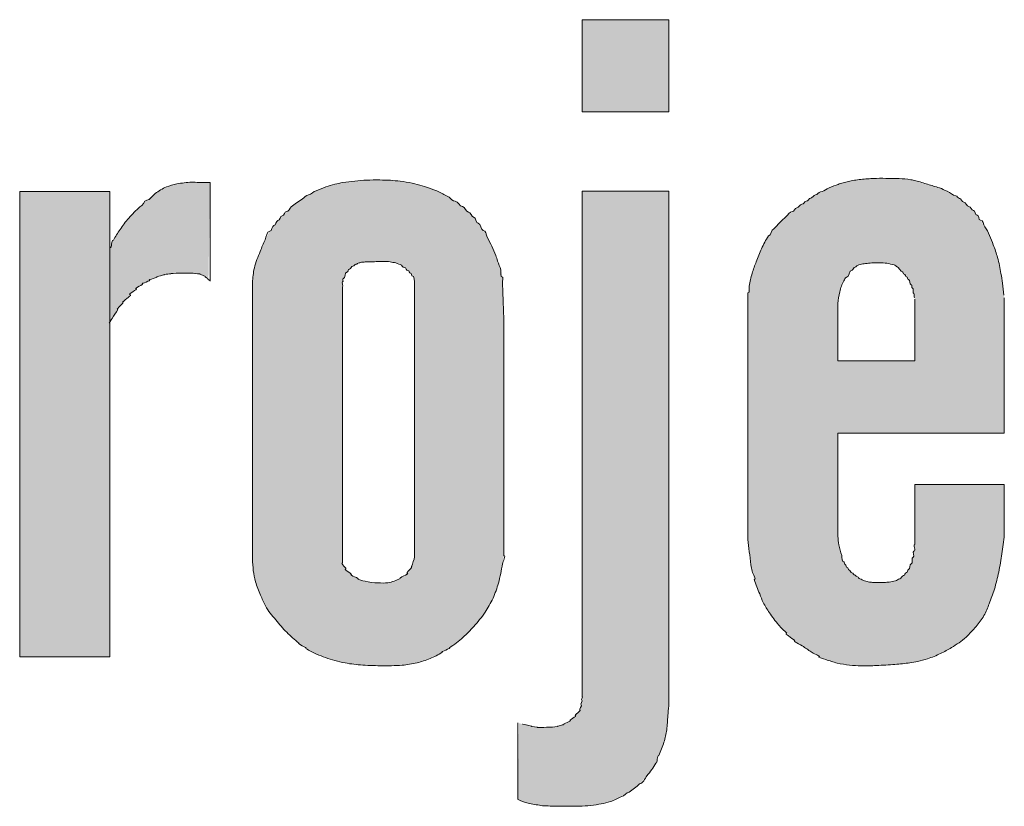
# Model space of a CAD drawing. Header units: centimetres. Extents: x -29333 to 403204, y -464147 to 16641.
# Tile 29 of 140: x 395533 to 395567, y -462309 to -462282. Entities that reach past the tile are written whole.
import ezdxf

# ---------------------------------------------------------------- set-up
doc = ezdxf.new("R2010")
doc.units = ezdxf.units.CM
doc.header["$MEASUREMENT"] = 0

msp = doc.modelspace()

# ---------------------------------------------------------------- hatches: boundary and pattern name
at = {"linetype": 'Continuous', "lineweight": 13, "true_color": 0x003080}
for points in [[(395555.024, -462281.624), (395552.041, -462281.624), (395552.041, -462284.798), (395555.024, -462284.798)], [(395535.807, -462289.428), (395535.783, -462292.073), (395535.912, -462291.84), (395536.181, -462291.412), (395536.261, -462291.306), (395536.389, -462291.17), (395536.658, -462290.912), (395536.803, -462290.794), (395536.935, -462290.705), (395537.123, -462290.604), (395537.378, -462290.49), (395537.579, -462290.419), (395537.748, -462290.381), (395537.959, -462290.357), (395538.305, -462290.349), (395538.798, -462290.362), (395538.902, -462290.381), (395539.078, -462290.477), (395539.179, -462290.565), (395539.238, -462287.233), (395538.898, -462287.228), (395538.583, -462287.221), (395538.346, -462287.238), (395538.091, -462287.279), (395537.878, -462287.331), (395537.711, -462287.392), (395537.553, -462287.473), (395537.369, -462287.592), (395537.164, -462287.748), (395536.985, -462287.904), (395536.573, -462288.304), (395536.425, -462288.464), (395536.279, -462288.651), (395536.041, -462288.993), (395535.919, -462289.197)], [(395535.783, -462287.54), (395532.683, -462287.54), (395532.683, -462303.556), (395535.783, -462303.556)], [(395549.832, -462308.451), (395549.929, -462308.506), (395550.1, -462308.573), (395550.259, -462308.617), (395550.677, -462308.682), (395551.21, -462308.702), (395551.817, -462308.701), (395552.093, -462308.694), (395552.44, -462308.659), (395552.749, -462308.609), (395552.963, -462308.557), (395553.137, -462308.495), (395553.337, -462308.402), (395553.561, -462308.274), (395553.76, -462308.142), (395553.92, -462308.017), (395554.055, -462307.893), (395554.204, -462307.731), (395554.391, -462307.501), (395554.506, -462307.335), (395554.586, -462307.19), (395554.698, -462306.918), (395554.835, -462306.557), (395554.901, -462306.327), (395554.947, -462306.093), (395554.977, -462305.8), (395555.02, -462305.287), (395555.024, -462287.524), (395552.041, -462287.524), (395552.038, -462304.953), (395551.999, -462305.286), (395551.972, -462305.38), (395551.873, -462305.526), (395551.731, -462305.666), (395551.611, -462305.766), (395551.495, -462305.841), (395551.37, -462305.9), (395551.22, -462305.948), (395551.065, -462305.976), (395550.889, -462305.986), (395550.515, -462305.986), (395550.378, -462305.968), (395550.112, -462305.897), (395549.976, -462305.874), (395549.867, -462305.84)]]:
    msp.add_hatch(color=156, dxfattribs=at).paths.add_polyline_path(points)
h = msp.add_hatch(color=156, dxfattribs=at)
h.paths.add_polyline_path([(395540.694, -462300.221), (395540.725, -462300.591), (395540.76, -462300.814), (395540.809, -462301.005), (395540.897, -462301.245), (395541.084, -462301.69), (395541.162, -462301.84), (395541.27, -462302.006), (395541.428, -462302.207), (395541.724, -462302.553), (395541.899, -462302.738), (395542.107, -462302.93), (395542.413, -462303.184), (395542.551, -462303.282), (395542.724, -462303.38), (395542.983, -462303.497), (395543.274, -462303.607), (395543.573, -462303.698), (395543.877, -462303.766), (395544.213, -462303.818), (395544.552, -462303.848), (395545.062, -462303.863), (395545.685, -462303.858), (395545.94, -462303.839), (395546.192, -462303.8), (395546.468, -462303.735), (395546.712, -462303.658), (395546.92, -462303.569), (395547.145, -462303.449), (395547.436, -462303.272), (395547.668, -462303.11), (395547.868, -462302.951), (395548.057, -462302.78), (395548.255, -462302.576), (395548.46, -462302.341), (395548.634, -462302.117), (395548.776, -462301.905), (395548.903, -462301.684), (395549.012, -462301.453), (395549.101, -462301.214), (395549.181, -462300.941), (395549.254, -462300.609), (395549.342, -462300.078), (395549.339, -462291.803), (395549.296, -462290.48), (395549.27, -462290.338), (395549.202, -462290.121), (395549.033, -462289.656), (395548.897, -462289.355), (395548.718, -462289.006), (395548.621, -462288.848), (395548.33, -462288.448), (395548.246, -462288.357), (395547.931, -462288.059), (395547.8, -462287.96), (395547.439, -462287.72), (395547.239, -462287.612), (395546.975, -462287.495), (395546.685, -462287.389), (395546.368, -462287.295), (395546.086, -462287.233), (395545.699, -462287.175), (395545.411, -462287.149), (395544.896, -462287.142), (395544.525, -462287.152), (395544.093, -462287.191), (395543.746, -462287.242), (395543.485, -462287.3), (395543.209, -462287.385), (395542.94, -462287.49), (395542.735, -462287.587), (395542.593, -462287.672), (395542.356, -462287.837), (395542.13, -462287.983), (395542.033, -462288.059), (395541.83, -462288.264), (395541.696, -462288.392), (395541.42, -462288.727), (395541.291, -462288.913), (395541.164, -462289.126), (395541.076, -462289.312), (395540.826, -462289.947), (395540.766, -462290.143), (395540.727, -462290.345), (395540.694, -462290.653)])
h.paths.add_polyline_path([(395543.792, -462300.318), (395543.793, -462290.667), (395543.815, -462290.555), (395543.85, -462290.466), (395543.908, -462290.366), (395544.001, -462290.244), (395544.081, -462290.162), (395544.172, -462290.092), (395544.305, -462290.017), (395544.395, -462289.984), (395544.527, -462289.965), (395545.139, -462289.948), (395545.387, -462289.953), (395545.558, -462289.976), (395545.687, -462290.013), (395545.791, -462290.061), (395545.886, -462290.125), (395546.047, -462290.261), (395546.128, -462290.343), (395546.249, -462290.521), (395546.276, -462290.637), (395546.273, -462300.127), (395546.22, -462300.305), (395546.132, -462300.524), (395546.071, -462300.632), (395545.943, -462300.763), (395545.823, -462300.837), (395545.638, -462300.925), (395545.477, -462300.98), (395545.342, -462301.008), (395545.188, -462301.017), (395544.861, -462301.001), (395544.646, -462300.974), (395544.481, -462300.934), (395544.336, -462300.879), (395544.2, -462300.805), (395544.06, -462300.707), (395543.905, -462300.555), (395543.85, -462300.463)], flags=0)
h = msp.add_hatch(color=156, dxfattribs=at)
h.paths.add_polyline_path([(395557.749, -462291.026), (395557.751, -462299.543), (395557.838, -462300.295), (395557.891, -462300.619), (395557.951, -462300.864), (395558.034, -462301.102), (395558.254, -462301.64), (395558.347, -462301.819), (395558.496, -462302.053), (395558.673, -462302.299), (395558.818, -462302.474), (395558.993, -462302.656), (395559.232, -462302.881), (395559.407, -462303.027), (395559.652, -462303.204), (395560.114, -462303.512), (395560.248, -462303.581), (395560.533, -462303.686), (395560.798, -462303.768), (395561.021, -462303.813), (395561.347, -462303.852), (395561.649, -462303.87), (395562.002, -462303.865), (395562.733, -462303.825), (395563.185, -462303.781), (395563.535, -462303.729), (395563.78, -462303.671), (395564.045, -462303.584), (395564.301, -462303.479), (395564.55, -462303.355), (395564.833, -462303.188), (395565.043, -462303.048), (395565.203, -462302.924), (395565.333, -462302.805), (395565.489, -462302.64), (395565.684, -462302.407), (395565.803, -462302.244), (395565.894, -462302.092), (395565.989, -462301.886), (395566.168, -462301.414), (395566.26, -462301.125), (395566.346, -462300.783), (395566.443, -462300.287), (395566.519, -462299.788), (395566.57, -462299.362), (395566.57, -462297.629), (395563.494, -462297.629), (395563.491, -462299.707), (395563.431, -462300.123), (395563.39, -462300.278), (395563.324, -462300.445), (395563.25, -462300.587), (395563.193, -462300.669), (395563.108, -462300.755), (395562.986, -462300.858), (395562.901, -462300.911), (395562.808, -462300.949), (395562.691, -462300.972), (395562.412, -462301), (395562.072, -462301), (395561.913, -462300.98), (395561.758, -462300.94), (395561.646, -462300.896), (395561.562, -462300.842), (395561.383, -462300.714), (395561.264, -462300.607), (395561.198, -462300.532), (395561.086, -462300.367), (395561.032, -462300.26), (395560.978, -462300.088), (395560.886, -462299.739), (395560.852, -462299.522), (395560.839, -462299.403), (395560.839, -462295.86), (395566.57, -462295.86), (395566.568, -462291.184), (395566.478, -462290.505), (395566.397, -462290.049), (395566.331, -462289.78), (395566.231, -462289.481), (395566.082, -462289.101), (395565.978, -462288.884), (395565.875, -462288.709), (395565.583, -462288.28), (395565.511, -462288.195), (395565.415, -462288.108), (395564.962, -462287.727), (395564.84, -462287.643), (395564.677, -462287.555), (395564.438, -462287.453), (395564.158, -462287.359), (395563.556, -462287.175), (395563.338, -462287.13), (395563.081, -462287.099), (395562.785, -462287.088), (395562.156, -462287.087), (395561.676, -462287.116), (395561.382, -462287.158), (395561.092, -462287.219), (395560.88, -462287.283), (395560.5, -462287.431), (395560.25, -462287.552), (395560.073, -462287.652), (395559.419, -462288.105), (395559.008, -462288.451), (395558.834, -462288.617), (395558.67, -462288.794), (395558.52, -462288.981), (395558.395, -462289.165), (395558.277, -462289.376), (395558.161, -462289.628), (395557.973, -462290.111), (395557.886, -462290.374), (395557.816, -462290.662)])
h.paths.add_polyline_path([(395563.494, -462293.366), (395560.839, -462293.366), (395560.842, -462291.377), (395560.894, -462291.056), (395560.944, -462290.857), (395561.003, -462290.704), (395561.062, -462290.598), (395561.228, -462290.366), (395561.332, -462290.241), (395561.419, -462290.156), (395561.574, -462290.059), (395561.693, -462290.031), (395561.977, -462290.001), (395562.262, -462289.993), (395562.506, -462290.001), (395562.647, -462290.023), (395562.764, -462290.06), (395562.917, -462290.159), (395563.05, -462290.286), (395563.112, -462290.367), (395563.219, -462290.489), (395563.298, -462290.608), (395563.364, -462290.734), (395563.411, -462290.869), (395563.494, -462291.247)], flags=0)

# ---------------------------------------------------------------- linework, layer by layer
at = {"color": 156, "linetype": 'Continuous', "lineweight": 13, "true_color": 0x003080}
msp.add_line((395532.683, -462303.556), (395535.783, -462303.556), dxfattribs=at)
at = {"color": 156, "linetype": 'Continuous', "lineweight": 13, "true_color": 0x003080, "flags": 128}
for points in [[(395552.041, -462281.624), (395555.024, -462281.624), (395555.024, -462284.798), (395552.041, -462284.798)], [(395532.683, -462287.54), (395535.783, -462287.54), (395535.783, -462303.556), (395532.683, -462303.556)]]:
    msp.add_lwpolyline(points, close=True, dxfattribs=at)
for points in [[(395539.238, -462287.233), (395539.238, -462290.622)], [(395552.041, -462304.934), (395552.041, -462287.524), (395555.024, -462287.524), (395555.024, -462305.25)], [(395540.692, -462290.674), (395540.692, -462300.193)], [(395543.792, -462290.82), (395543.792, -462300.318)], [(395546.276, -462300.112), (395546.276, -462290.637)], [(395557.749, -462291.026), (395557.749, -462299.518)], [(395560.839, -462295.86), (395566.57, -462295.86), (395566.57, -462291.202)], [(395560.839, -462293.366), (395563.494, -462293.366), (395563.494, -462291.247)], [(395560.839, -462293.366), (395560.839, -462291.397)], [(395549.342, -462300.078), (395549.342, -462291.865)], [(395560.839, -462299.403), (395560.839, -462295.86)], [(395566.57, -462299.362), (395566.57, -462297.629), (395563.494, -462297.629), (395563.494, -462299.688)], [(395549.832, -462308.451), (395549.832, -462305.834)]]:
    msp.add_lwpolyline(points, dxfattribs=at)
at = {"color": 156, "linetype": 'Continuous', "lineweight": 13, "true_color": 0x003080}
for points, knots in [([(395542.892, -462287.51), (395542.999, -462287.463), (395543.107, -462287.42), (395543.217, -462287.382), (395543.32, -462287.347), (395543.424, -462287.315), (395543.529, -462287.288), (395543.618, -462287.266), (395543.708, -462287.248), (395543.798, -462287.233), (395543.939, -462287.209), (395544.08, -462287.192), (395544.221, -462287.177), (395544.356, -462287.163), (395544.49, -462287.152), (395544.625, -462287.147), (395544.776, -462287.14), (395544.927, -462287.142), (395545.078, -462287.142), (395545.2, -462287.143), (395545.323, -462287.143), (395545.445, -462287.151), (395545.555, -462287.158), (395545.665, -462287.171), (395545.774, -462287.185), (395545.913, -462287.203), (395546.052, -462287.225), (395546.189, -462287.253), (395546.307, -462287.278), (395546.424, -462287.309), (395546.539, -462287.343), (395546.732, -462287.401), (395546.922, -462287.469), (395547.107, -462287.551), (395547.228, -462287.604), (395547.347, -462287.664), (395547.46, -462287.733), (395547.532, -462287.778), (395547.588, -462287.874), (395547.673, -462287.874), (395547.778, -462287.874), (395547.824, -462288.056), (395547.927, -462288.056), (395548.02, -462288.056), (395548.037, -462288.249), (395548.13, -462288.249), (395548.212, -462288.249), (395548.224, -462288.419), (395548.305, -462288.419), (395548.394, -462288.419), (395548.375, -462288.634), (395548.465, -462288.634), (395548.565, -462288.634), (395548.54, -462288.876), (395548.64, -462288.876), (395548.729, -462288.876), (395548.732, -462289.03), (395548.774, -462289.11), (395548.829, -462289.214), (395548.881, -462289.319), (395548.931, -462289.425), (395548.98, -462289.528), (395549.026, -462289.632), (395549.066, -462289.739), (395549.089, -462289.802), (395549.111, -462289.867), (395549.133, -462289.931), (395549.168, -462290.031), (395549.207, -462290.13), (395549.24, -462290.231), (395549.266, -462290.316), (395549.209, -462290.49), (395549.297, -462290.49), (395549.338, -462290.49), (395549.301, -462290.571), (395549.302, -462290.612), (395549.31, -462291.029), (395549.324, -462291.447), (395549.342, -462291.865)], [0, 0, 0, 0, 1, 1, 1, 2, 2, 2, 3, 3, 3, 4, 4, 4, 5, 5, 5, 6, 6, 6, 7, 7, 7, 8, 8, 8, 9, 9, 9, 10, 10, 10, 11, 11, 11, 12, 12, 12, 13, 13, 13, 14, 14, 14, 15, 15, 15, 16, 16, 16, 17, 17, 17, 18, 18, 18, 19, 19, 19, 20, 20, 20, 21, 21, 21, 22, 22, 22, 23, 23, 23, 24, 24, 24, 25, 25, 25, 26, 26, 26, 26]), ([(395558.641, -462288.828), (395558.77, -462288.674), (395558.913, -462288.532), (395559.064, -462288.401), (395559.131, -462288.344), (395559.178, -462288.231), (395559.266, -462288.231), (395559.336, -462288.231), (395559.358, -462288.099), (395559.427, -462288.099), (395559.499, -462288.099), (395559.532, -462287.976), (395559.605, -462287.976), (395559.664, -462287.976), (395559.691, -462287.875), (395559.75, -462287.875), (395559.814, -462287.875), (395559.844, -462287.768), (395559.907, -462287.768), (395559.974, -462287.768), (395560.005, -462287.653), (395560.071, -462287.653), (395560.138, -462287.653), (395560.178, -462287.554), (395560.245, -462287.554), (395560.328, -462287.554), (395560.393, -462287.479), (395560.469, -462287.445), (395560.573, -462287.398), (395560.68, -462287.358), (395560.787, -462287.318), (395560.834, -462287.3), (395560.88, -462287.283), (395560.928, -462287.267), (395561.048, -462287.226), (395561.173, -462287.198), (395561.299, -462287.173), (395561.447, -462287.144), (395561.596, -462287.121), (395561.746, -462287.109), (395561.822, -462287.103), (395561.899, -462287.096), (395561.975, -462287.096), (395562.039, -462287.096), (395562.103, -462287.088), (395562.167, -462287.086), (395562.314, -462287.082), (395562.462, -462287.086), (395562.609, -462287.088), (395562.723, -462287.089), (395562.838, -462287.087), (395562.952, -462287.092), (395563.086, -462287.097), (395563.219, -462287.11), (395563.351, -462287.132), (395563.409, -462287.142), (395563.466, -462287.153), (395563.522, -462287.167), (395563.661, -462287.201), (395563.795, -462287.248), (395563.932, -462287.291), (395564.066, -462287.333), (395564.202, -462287.37), (395564.336, -462287.416)], [0, 0, 0, 0, 1, 1, 1, 2, 2, 2, 3, 3, 3, 4, 4, 4, 5, 5, 5, 6, 6, 6, 7, 7, 7, 8, 8, 8, 9, 9, 9, 10, 10, 10, 11, 11, 11, 12, 12, 12, 13, 13, 13, 14, 14, 14, 15, 15, 15, 16, 16, 16, 17, 17, 17, 18, 18, 18, 19, 19, 19, 20, 20, 20, 21, 21, 21, 21]), ([(395536.821, -462288.061), (395536.931, -462288.061), (395536.951, -462287.835), (395537.061, -462287.835), (395537.181, -462287.835), (395537.246, -462287.68), (395537.345, -462287.61), (395537.467, -462287.522), (395537.596, -462287.439), (395537.734, -462287.382), (395537.849, -462287.334), (395537.971, -462287.303), (395538.095, -462287.279), (395538.262, -462287.245), (395538.431, -462287.223), (395538.599, -462287.22), (395538.766, -462287.217), (395538.933, -462287.234), (395539.105, -462287.234), (395539.149, -462287.233), (395539.194, -462287.233), (395539.238, -462287.233)], [0, 0, 0, 0, 1, 1, 1, 2, 2, 2, 3, 3, 3, 4, 4, 4, 5, 5, 5, 6, 6, 6, 7, 7, 7, 7]), ([(395540.692, -462290.674), (395540.706, -462290.504), (395540.721, -462290.334), (395540.76, -462290.17), (395540.806, -462289.974), (395540.887, -462289.787), (395540.961, -462289.599), (395541.014, -462289.464), (395541.064, -462289.328), (395541.127, -462289.199), (395541.176, -462289.099), (395541.182, -462288.909), (395541.294, -462288.909), (395541.376, -462288.909), (395541.353, -462288.708), (395541.435, -462288.708), (395541.506, -462288.708), (395541.499, -462288.541), (395541.571, -462288.541), (395541.646, -462288.541), (395541.642, -462288.371), (395541.717, -462288.371), (395541.785, -462288.371), (395541.798, -462288.23), (395541.866, -462288.23), (395541.942, -462288.23), (395541.969, -462288.118), (395542.024, -462288.067), (395542.141, -462287.96), (395542.286, -462287.886), (395542.418, -462287.796), (395542.486, -462287.75), (395542.537, -462287.656), (395542.619, -462287.656), (395542.722, -462287.656), (395542.789, -462287.51), (395542.892, -462287.51)], [0, 0, 0, 0, 1, 1, 1, 2, 2, 2, 3, 3, 3, 4, 4, 4, 5, 5, 5, 6, 6, 6, 7, 7, 7, 8, 8, 8, 9, 9, 9, 10, 10, 10, 11, 11, 11, 12, 12, 12, 12]), ([(395564.607, -462287.523), (395564.71, -462287.569), (395564.791, -462287.685), (395564.904, -462287.685), (395564.954, -462287.685), (395564.974, -462287.776), (395565.024, -462287.776), (395565.091, -462287.776), (395565.109, -462287.906), (395565.176, -462287.906), (395565.251, -462287.906), (395565.272, -462288.053), (395565.347, -462288.053), (395565.42, -462288.053), (395565.439, -462288.197), (395565.512, -462288.197), (395565.576, -462288.197), (395565.567, -462288.348), (395565.631, -462288.348), (395565.702, -462288.348), (395565.678, -462288.525), (395565.749, -462288.525), (395565.839, -462288.525), (395565.853, -462288.673), (395565.901, -462288.749), (395566.023, -462288.943), (395566.11, -462289.158), (395566.191, -462289.374), (395566.246, -462289.519), (395566.299, -462289.664), (395566.34, -462289.813), (395566.39, -462289.991), (395566.423, -462290.175), (395566.454, -462290.358), (395566.473, -462290.47), (395566.491, -462290.582), (395566.506, -462290.694), (395566.525, -462290.832), (395566.539, -462290.97), (395566.558, -462291.108)], [0, 0, 0, 0, 1, 1, 1, 2, 2, 2, 3, 3, 3, 4, 4, 4, 5, 5, 5, 6, 6, 6, 7, 7, 7, 8, 8, 8, 9, 9, 9, 10, 10, 10, 11, 11, 11, 12, 12, 12, 13, 13, 13, 13]), ([(395535.91, -462289.214), (395535.976, -462289.088), (395536.056, -462288.969), (395536.138, -462288.851), (395536.231, -462288.714), (395536.327, -462288.578), (395536.435, -462288.453), (395536.554, -462288.314), (395536.689, -462288.189), (395536.821, -462288.061)], [0, 0, 0, 0, 1, 1, 1, 2, 2, 2, 3, 3, 3, 3]), ([(395557.749, -462291.026), (395557.828, -462291.026), (395557.775, -462290.871), (395557.79, -462290.793), (395557.818, -462290.645), (395557.849, -462290.497), (395557.892, -462290.353), (395557.932, -462290.218), (395557.982, -462290.086), (395558.032, -462289.955), (395558.089, -462289.804), (395558.146, -462289.654), (395558.213, -462289.507), (395558.283, -462289.356), (395558.363, -462289.208), (395558.457, -462289.07)], [0, 0, 0, 0, 1, 1, 1, 2, 2, 2, 3, 3, 3, 4, 4, 4, 5, 5, 5, 5]), ([(395543.792, -462290.82), (395543.851, -462290.82), (395543.737, -462290.644), (395543.796, -462290.644), (395543.836, -462290.644), (395543.784, -462290.528), (395543.824, -462290.528), (395543.904, -462290.528), (395543.861, -462290.318), (395543.942, -462290.318), (395543.989, -462290.318), (395543.985, -462290.211), (395544.031, -462290.211), (395544.085, -462290.211), (395544.099, -462290.105), (395544.153, -462290.105), (395544.193, -462290.105), (395544.215, -462290.043), (395544.255, -462290.043), (395544.295, -462290.043), (395544.324, -462289.993), (395544.364, -462289.993), (395544.403, -462289.993), (395544.44, -462289.97), (395544.48, -462289.97), (395544.523, -462289.97), (395544.565, -462289.963), (395544.607, -462289.961), (395544.703, -462289.957), (395544.798, -462289.957), (395544.894, -462289.954), (395545.057, -462289.95), (395545.219, -462289.942), (395545.381, -462289.953), (395545.447, -462289.958), (395545.512, -462289.981), (395545.578, -462289.981), (395545.65, -462289.981), (395545.708, -462290.055), (395545.78, -462290.055), (395545.838, -462290.055), (395545.865, -462290.155), (395545.924, -462290.155), (395545.978, -462290.155), (395545.993, -462290.261), (395546.047, -462290.261), (395546.088, -462290.261), (395546.092, -462290.348), (395546.132, -462290.348), (395546.175, -462290.348), (395546.166, -462290.453), (395546.209, -462290.453), (395546.247, -462290.453), (395546.256, -462290.512), (395546.276, -462290.637)], [0, 0, 0, 0, 1, 1, 1, 2, 2, 2, 3, 3, 3, 4, 4, 4, 5, 5, 5, 6, 6, 6, 7, 7, 7, 8, 8, 8, 9, 9, 9, 10, 10, 10, 11, 11, 11, 12, 12, 12, 13, 13, 13, 14, 14, 14, 15, 15, 15, 16, 16, 16, 17, 17, 17, 18, 18, 18, 18]), ([(395560.839, -462291.397), (395560.858, -462291.262), (395560.876, -462291.127), (395560.907, -462290.993), (395560.938, -462290.86), (395560.981, -462290.728), (395561.052, -462290.612), (395561.077, -462290.573), (395561.085, -462290.497), (395561.132, -462290.497), (395561.24, -462290.497), (395561.223, -462290.242), (395561.33, -462290.242), (395561.381, -462290.242), (395561.389, -462290.138), (395561.44, -462290.138), (395561.473, -462290.138), (395561.487, -462290.083), (395561.52, -462290.083), (395561.552, -462290.083), (395561.578, -462290.049), (395561.611, -462290.049), (395561.672, -462290.049), (395561.73, -462290.019), (395561.792, -462290.019), (395561.866, -462290.019), (395561.938, -462289.999), (395562.012, -462289.999), (395562.101, -462289.999), (395562.191, -462289.993), (395562.28, -462289.993), (395562.363, -462289.993), (395562.446, -462290.003), (395562.529, -462290.003), (395562.615, -462290.003), (395562.692, -462290.067), (395562.779, -462290.067), (395562.82, -462290.067), (395562.843, -462290.131), (395562.884, -462290.131), (395562.913, -462290.131), (395563.011, -462290.303), (395563.065, -462290.303), (395563.097, -462290.303), (395563.091, -462290.382), (395563.123, -462290.382), (395563.165, -462290.382), (395563.166, -462290.475), (395563.209, -462290.475), (395563.247, -462290.475), (395563.236, -462290.569), (395563.274, -462290.569), (395563.342, -462290.569), (395563.302, -462290.748), (395563.37, -462290.748), (395563.411, -462290.748), (395563.368, -462290.864), (395563.409, -462290.864), (395563.474, -462290.864), (395563.389, -462291.054), (395563.454, -462291.054), (395563.501, -462291.054), (395563.436, -462291.194), (395563.483, -462291.194)], [0, 0, 0, 0, 1, 1, 1, 2, 2, 2, 3, 3, 3, 4, 4, 4, 5, 5, 5, 6, 6, 6, 7, 7, 7, 8, 8, 8, 9, 9, 9, 10, 10, 10, 11, 11, 11, 12, 12, 12, 13, 13, 13, 14, 14, 14, 15, 15, 15, 16, 16, 16, 17, 17, 17, 18, 18, 18, 19, 19, 19, 20, 20, 20, 21, 21, 21, 21]), ([(395539.238, -462290.622), (395539.275, -462290.622), (395539.121, -462290.545), (395539.157, -462290.545), (395539.198, -462290.545), (395539.025, -462290.468), (395539.065, -462290.468), (395539.13, -462290.468), (395538.827, -462290.378), (395538.892, -462290.378), (395538.952, -462290.378), (395538.651, -462290.357), (395538.712, -462290.357), (395538.797, -462290.357), (395538.542, -462290.352), (395538.457, -462290.351), (395538.356, -462290.349), (395538.255, -462290.349), (395538.153, -462290.35), (395538.07, -462290.352), (395537.82, -462290.362), (395537.904, -462290.362), (395537.987, -462290.362), (395537.573, -462290.399), (395537.657, -462290.399), (395537.744, -462290.399), (395537.319, -462290.478), (395537.407, -462290.478), (395537.499, -462290.478), (395537.061, -462290.59), (395537.154, -462290.59), (395537.245, -462290.59), (395536.822, -462290.719), (395536.913, -462290.719), (395537.007, -462290.719), (395536.593, -462290.887), (395536.687, -462290.887), (395536.785, -462290.887), (395536.374, -462291.088), (395536.472, -462291.088), (395536.593, -462291.088), (395536.299, -462291.256), (395536.225, -462291.351)], [0, 0, 0, 0, 1, 1, 1, 2, 2, 2, 3, 3, 3, 4, 4, 4, 5, 5, 5, 6, 6, 6, 7, 7, 7, 8, 8, 8, 9, 9, 9, 10, 10, 10, 11, 11, 11, 12, 12, 12, 13, 13, 13, 14, 14, 14, 14]), ([(395536.06, -462291.6), (395535.996, -462291.704), (395535.929, -462291.807), (395535.869, -462291.914), (395535.839, -462291.966), (395535.723, -462292.073), (395535.783, -462292.073)], [0, 0, 0, 0, 1, 1, 1, 2, 2, 2, 2]), ([(395566.57, -462299.362), (395566.545, -462299.578), (395566.52, -462299.794), (395566.488, -462300.008), (395566.457, -462300.219), (395566.42, -462300.429), (395566.377, -462300.638), (395566.336, -462300.837), (395566.29, -462301.035), (395566.23, -462301.229), (395566.178, -462301.398), (395566.115, -462301.563), (395566.051, -462301.729), (395565.997, -462301.869), (395565.942, -462302.009), (395565.868, -462302.139), (395565.793, -462302.271), (395565.698, -462302.393), (395565.599, -462302.511), (395565.491, -462302.641), (395565.378, -462302.768), (395565.253, -462302.88), (395565.101, -462303.016), (395564.929, -462303.132), (395564.753, -462303.238), (395564.63, -462303.312), (395564.505, -462303.381), (395564.377, -462303.443), (395564.231, -462303.514), (395564.079, -462303.575), (395563.925, -462303.626), (395563.814, -462303.663), (395563.701, -462303.694), (395563.587, -462303.718), (395563.5, -462303.736), (395563.412, -462303.75), (395563.324, -462303.762), (395563.153, -462303.786), (395562.98, -462303.805), (395562.808, -462303.819), (395562.597, -462303.836), (395562.386, -462303.847), (395562.175, -462303.857), (395561.997, -462303.866), (395561.818, -462303.874), (395561.64, -462303.87), (395561.509, -462303.866), (395561.378, -462303.856), (395561.247, -462303.843), (395561.103, -462303.827), (395560.959, -462303.807), (395560.819, -462303.773), (395560.686, -462303.74), (395560.558, -462303.695), (395560.428, -462303.65), (395560.348, -462303.621), (395560.108, -462303.555), (395560.192, -462303.555), (395560.282, -462303.555), (395560.036, -462303.463), (395559.961, -462303.412), (395559.859, -462303.343), (395559.757, -462303.276), (395559.655, -462303.207), (395559.556, -462303.139), (395559.245, -462302.994), (395559.365, -462302.994)], [0, 0, 0, 0, 1, 1, 1, 2, 2, 2, 3, 3, 3, 4, 4, 4, 5, 5, 5, 6, 6, 6, 7, 7, 7, 8, 8, 8, 9, 9, 9, 10, 10, 10, 11, 11, 11, 12, 12, 12, 13, 13, 13, 14, 14, 14, 15, 15, 15, 16, 16, 16, 17, 17, 17, 18, 18, 18, 19, 19, 19, 20, 20, 20, 21, 21, 21, 22, 22, 22, 22]), ([(395557.962, -462300.899), (395558.06, -462300.899), (395557.909, -462300.709), (395557.889, -462300.613), (395557.874, -462300.538), (395557.862, -462300.463), (395557.851, -462300.387), (395557.829, -462300.238), (395557.811, -462300.089), (395557.794, -462299.939), (395557.778, -462299.799), (395557.763, -462299.658), (395557.749, -462299.518)], [0, 0, 0, 0, 1, 1, 1, 2, 2, 2, 3, 3, 3, 4, 4, 4, 4]), ([(395560.839, -462299.403), (395560.85, -462299.504), (395560.86, -462299.606), (395560.879, -462299.705), (395560.903, -462299.829), (395560.94, -462299.949), (395560.974, -462300.072), (395560.994, -462300.145), (395560.968, -462300.288), (395561.044, -462300.288), (395561.08, -462300.288), (395561.06, -462300.382), (395561.095, -462300.382), (395561.136, -462300.382), (395561.122, -462300.482), (395561.163, -462300.482), (395561.197, -462300.482), (395561.19, -462300.564), (395561.223, -462300.564), (395561.272, -462300.564), (395561.279, -462300.667), (395561.328, -462300.667), (395561.373, -462300.667), (395561.388, -462300.751), (395561.433, -462300.751), (395561.465, -462300.751), (395561.481, -462300.805), (395561.513, -462300.805), (395561.549, -462300.805), (395561.565, -462300.87), (395561.601, -462300.87), (395561.66, -462300.87), (395561.703, -462300.942), (395561.762, -462300.942), (395561.821, -462300.942), (395561.874, -462300.983), (395561.932, -462300.983), (395561.979, -462300.983), (395562.025, -462301), (395562.072, -462301), (395562.135, -462301), (395562.198, -462301.001), (395562.261, -462301.001), (395562.32, -462301.001), (395562.379, -462300.998), (395562.438, -462300.998), (395562.494, -462300.998), (395562.55, -462300.982), (395562.607, -462300.982), (395562.68, -462300.982), (395562.75, -462300.944), (395562.822, -462300.944), (395562.879, -462300.944), (395562.917, -462300.867), (395562.974, -462300.867), (395563.029, -462300.867), (395563.046, -462300.761), (395563.102, -462300.761), (395563.149, -462300.761), (395563.154, -462300.659), (395563.202, -462300.659), (395563.243, -462300.659), (395563.227, -462300.553), (395563.27, -462300.553), (395563.342, -462300.553), (395563.289, -462300.355), (395563.362, -462300.355), (395563.441, -462300.355), (395563.351, -462300.128), (395563.43, -462300.128), (395563.499, -462300.128), (395563.392, -462299.924), (395563.461, -462299.924), (395563.541, -462299.924), (395563.414, -462299.688), (395563.494, -462299.688)], [0, 0, 0, 0, 1, 1, 1, 2, 2, 2, 3, 3, 3, 4, 4, 4, 5, 5, 5, 6, 6, 6, 7, 7, 7, 8, 8, 8, 9, 9, 9, 10, 10, 10, 11, 11, 11, 12, 12, 12, 13, 13, 13, 14, 14, 14, 15, 15, 15, 16, 16, 16, 17, 17, 17, 18, 18, 18, 19, 19, 19, 20, 20, 20, 21, 21, 21, 22, 22, 22, 23, 23, 23, 24, 24, 24, 25, 25, 25, 25]), ([(395542.29, -462303.085), (395542.147, -462302.966), (395542.006, -462302.845), (395541.875, -462302.714), (395541.741, -462302.58), (395541.619, -462302.435), (395541.496, -462302.289), (395541.367, -462302.135), (395541.239, -462301.981), (395541.143, -462301.807), (395541.077, -462301.687), (395541.027, -462301.559), (395540.974, -462301.431), (395540.911, -462301.279), (395540.844, -462301.128), (395540.799, -462300.972), (395540.726, -462300.721), (395540.708, -462300.456), (395540.692, -462300.193)], [0, 0, 0, 0, 1, 1, 1, 2, 2, 2, 3, 3, 3, 4, 4, 4, 5, 5, 5, 6, 6, 6, 6]), ([(395545.781, -462300.859), (395545.643, -462300.928), (395545.502, -462300.985), (395545.354, -462301.006), (395545.245, -462301.022), (395545.132, -462301.018), (395545.019, -462301.012), (395544.868, -462301.004), (395544.717, -462300.992), (395544.57, -462300.958), (395544.49, -462300.939), (395544.252, -462300.879), (395544.335, -462300.879), (395544.431, -462300.879), (395543.99, -462300.728), (395544.088, -462300.728), (395544.177, -462300.728), (395543.81, -462300.544), (395543.897, -462300.544), (395543.98, -462300.544), (395543.707, -462300.318), (395543.792, -462300.318)], [0, 0, 0, 0, 1, 1, 1, 2, 2, 2, 3, 3, 3, 4, 4, 4, 5, 5, 5, 6, 6, 6, 7, 7, 7, 7]), ([(395549.342, -462300.078), (395549.436, -462300.078), (395549.314, -462300.264), (395549.298, -462300.357), (395549.261, -462300.58), (395549.22, -462300.802), (395549.16, -462301.02), (395549.111, -462301.198), (395549.05, -462301.372), (395548.973, -462301.54), (395548.896, -462301.709), (395548.803, -462301.871), (395548.698, -462302.025), (395548.581, -462302.197), (395548.45, -462302.36), (395548.311, -462302.515), (395548.195, -462302.644), (395548.074, -462302.769), (395547.945, -462302.884), (395547.797, -462303.017), (395547.638, -462303.137), (395547.473, -462303.247)], [0, 0, 0, 0, 1, 1, 1, 2, 2, 2, 3, 3, 3, 4, 4, 4, 5, 5, 5, 6, 6, 6, 7, 7, 7, 7]), ([(395546.167, -462300.444), (395546.264, -462300.444), (395545.931, -462300.691), (395546.025, -462300.691), (395546.122, -462300.691), (395545.68, -462300.859), (395545.781, -462300.859)], [0, 0, 0, 0, 1, 1, 1, 2, 2, 2, 2]), ([(395559.085, -462302.745), (395558.987, -462302.652), (395558.891, -462302.558), (395558.803, -462302.457), (395558.687, -462302.325), (395558.584, -462302.184), (395558.486, -462302.038), (395558.409, -462301.925), (395558.336, -462301.809), (395558.276, -462301.687), (395558.229, -462301.592), (395558.191, -462301.493), (395558.151, -462301.394), (395558.085, -462301.23), (395558.014, -462301.068), (395557.962, -462300.899)], [0, 0, 0, 0, 1, 1, 1, 2, 2, 2, 3, 3, 3, 4, 4, 4, 5, 5, 5, 5]), ([(395547.228, -462303.401), (395547.091, -462303.482), (395546.952, -462303.559), (395546.806, -462303.62), (395546.662, -462303.681), (395546.511, -462303.727), (395546.358, -462303.764), (395546.19, -462303.804), (395546.018, -462303.834), (395545.846, -462303.849), (395545.724, -462303.859), (395545.601, -462303.861), (395545.479, -462303.862), (395545.269, -462303.865), (395545.06, -462303.864), (395544.851, -462303.859), (395544.73, -462303.856), (395544.609, -462303.852), (395544.488, -462303.844), (395544.286, -462303.83), (395544.084, -462303.805), (395543.884, -462303.767), (395543.765, -462303.745), (395543.646, -462303.718), (395543.529, -462303.686), (395543.315, -462303.627), (395543.106, -462303.551), (395542.901, -462303.462), (395542.773, -462303.407), (395542.647, -462303.346), (395542.531, -462303.269)], [0, 0, 0, 0, 1, 1, 1, 2, 2, 2, 3, 3, 3, 4, 4, 4, 5, 5, 5, 6, 6, 6, 7, 7, 7, 8, 8, 8, 9, 9, 9, 10, 10, 10, 10]), ([(395552.041, -462304.934), (395552.079, -462304.934), (395551.987, -462305.049), (395552.026, -462305.049), (395552.08, -462305.049), (395551.956, -462305.211), (395552.011, -462305.211), (395552.073, -462305.211), (395551.905, -462305.392), (395551.967, -462305.392), (395552.048, -462305.392), (395551.73, -462305.586), (395551.814, -462305.586), (395551.897, -462305.586), (395551.549, -462305.75), (395551.631, -462305.75), (395551.715, -462305.75), (395551.328, -462305.882), (395551.413, -462305.882), (395551.489, -462305.882), (395551.124, -462305.953), (395551.199, -462305.953), (395551.264, -462305.953), (395550.941, -462305.982), (395551.006, -462305.982), (395551.101, -462305.982), (395550.817, -462305.984), (395550.722, -462305.986), (395550.648, -462305.987), (395550.427, -462305.986), (395550.501, -462305.986), (395550.568, -462305.986), (395550.235, -462305.949), (395550.302, -462305.949), (395550.37, -462305.949), (395550.038, -462305.896), (395550.106, -462305.896), (395550.145, -462305.896), (395549.947, -462305.877), (395549.987, -462305.877)], [0, 0, 0, 0, 1, 1, 1, 2, 2, 2, 3, 3, 3, 4, 4, 4, 5, 5, 5, 6, 6, 6, 7, 7, 7, 8, 8, 8, 9, 9, 9, 10, 10, 10, 11, 11, 11, 12, 12, 12, 13, 13, 13, 13]), ([(395554.685, -462306.951), (395554.745, -462306.8), (395554.806, -462306.651), (395554.854, -462306.498), (395554.898, -462306.358), (395554.93, -462306.214), (395554.951, -462306.069), (395554.973, -462305.908), (395554.98, -462305.745), (395554.993, -462305.582), (395555.001, -462305.471), (395555.012, -462305.361), (395555.024, -462305.25)], [0, 0, 0, 0, 1, 1, 1, 2, 2, 2, 3, 3, 3, 4, 4, 4, 4]), ([(395554.019, -462307.928), (395554.144, -462307.928), (395554.192, -462307.747), (395554.272, -462307.65), (395554.385, -462307.514), (395554.493, -462307.374), (395554.572, -462307.218)], [0, 0, 0, 0, 1, 1, 1, 2, 2, 2, 2]), ([(395549.812, -462308.455), (395549.814, -462308.455), (395549.979, -462308.559), (395550.06, -462308.559), (395550.116, -462308.559), (395550.165, -462308.609), (395550.221, -462308.609), (395550.303, -462308.609), (395550.38, -462308.651), (395550.461, -462308.651), (395550.535, -462308.651), (395550.606, -462308.682), (395550.678, -462308.682), (395550.767, -462308.682), (395550.855, -462308.691), (395550.943, -462308.693), (395551.043, -462308.696), (395551.143, -462308.702), (395551.243, -462308.703), (395551.347, -462308.704), (395551.45, -462308.699), (395551.554, -462308.699), (395551.683, -462308.698), (395551.811, -462308.704), (395551.94, -462308.701), (395552.073, -462308.698), (395552.206, -462308.687), (395552.338, -462308.672), (395552.46, -462308.658), (395552.581, -462308.641), (395552.701, -462308.618), (395552.806, -462308.598), (395552.911, -462308.575), (395553.012, -462308.541), (395553.147, -462308.497), (395553.277, -462308.435), (395553.402, -462308.367)], [0, 0, 0, 0, 1, 1, 1, 2, 2, 2, 3, 3, 3, 4, 4, 4, 5, 5, 5, 6, 6, 6, 7, 7, 7, 8, 8, 8, 9, 9, 9, 10, 10, 10, 11, 11, 11, 12, 12, 12, 12])]:
    msp.add_open_spline(points, degree=3, knots=knots, dxfattribs=at)
for points in [[(395564.336, -462287.416), (395564.433, -462287.416), (395564.51, -462287.523), (395564.607, -462287.523)], [(395558.457, -462289.07), (395558.558, -462289.07), (395558.54, -462288.828), (395558.641, -462288.828)], [(395535.783, -462289.483), (395535.882, -462289.483), (395535.811, -462289.214), (395535.91, -462289.214)], [(395536.225, -462291.351), (395536.324, -462291.351), (395535.961, -462291.6), (395536.06, -462291.6)], [(395546.276, -462300.112), (395546.252, -462300.225), (395546.212, -462300.335), (395546.167, -462300.444)], [(395559.365, -462302.994), (395559.268, -462302.915), (395558.96, -462302.745), (395559.085, -462302.745)], [(395542.531, -462303.269), (395542.632, -462303.269), (395542.189, -462303.085), (395542.29, -462303.085)], [(395547.473, -462303.247), (395547.57, -462303.247), (395547.131, -462303.401), (395547.228, -462303.401)], [(395554.572, -462307.218), (395554.668, -462307.218), (395554.589, -462306.951), (395554.685, -462306.951)], [(395553.654, -462308.215), (395553.783, -462308.13), (395553.907, -462308.035), (395554.019, -462307.928)], [(395553.402, -462308.367), (395553.5, -462308.367), (395553.556, -462308.215), (395553.654, -462308.215)]]:
    msp.add_open_spline(points, degree=3, dxfattribs=at)

doc.saveas('drawing.dxf')
